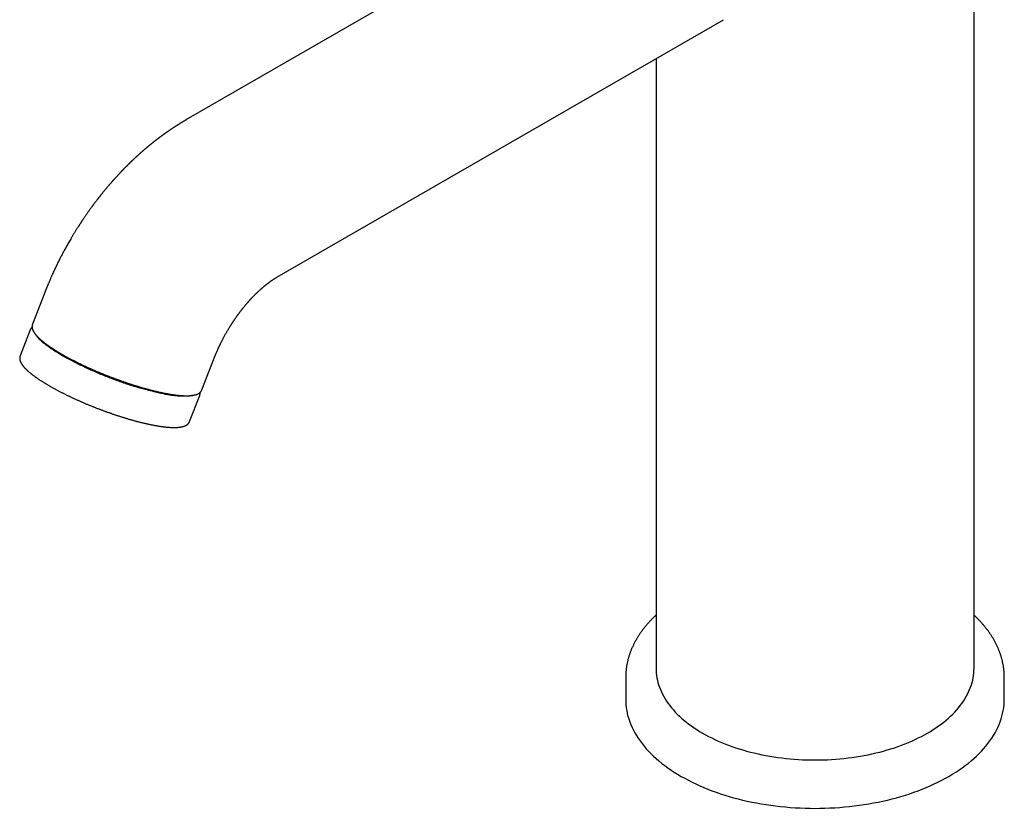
# Model space of a CAD drawing. Header units: millimetres. Extents: x 8 to 587, y 12 to 564.
# Tile 3 of 24: x 446 to 576, y 104 to 208. Entities that reach past the tile are written whole.
import ezdxf

# ---------------------------------------------------------------- set-up
doc = ezdxf.new("R2010")
doc.units = ezdxf.units.MM

msp = doc.modelspace()

# ---------------------------------------------------------------- linework, layer by layer
at = {"color": 7, "linetype": 'Continuous', "lineweight": 30}
for p, q in [((572.27, 122.38), (572.27, 252.62)), ((527.17, 228.88), (468.2, 194.84)), ((480.2, 174.06), (539.17, 208.1)), ((530.27, 202.96), (530.27, 122.38)), ((449.54, 172.03), (447.92, 167.85)), ((447.64, 167.12), (446.3, 163.66)), ((470.3, 159.17), (471.92, 163.35)), ((468.67, 154.98), (470.01, 158.44)), ((526.27, 121.15), (526.27, 118.3)), ((576.27, 118.3), (576.27, 121.15))]:
    msp.add_line(p, q, dxfattribs=at)
at = {"color": 7, "linetype": 'Continuous', "lineweight": 30, "flags": 128}
for points in [[(530.27, 122.38), (530.27, 122.06), (530.3, 121.74), (530.33, 121.43), (530.38, 121.11), (530.45, 120.8), (530.53, 120.48), (530.62, 120.17), (530.73, 119.86), (530.85, 119.55), (530.98, 119.24), (531.13, 118.94), (531.29, 118.63), (531.47, 118.33), (531.66, 118.03), (531.87, 117.74), (532.08, 117.45), (532.31, 117.16), (532.56, 116.87), (532.81, 116.59), (533.08, 116.32), (533.36, 116.04), (533.65, 115.78), (533.96, 115.51), (534.28, 115.25), (534.61, 115), (534.95, 114.75), (535.3, 114.51), (535.66, 114.27), (536.03, 114.03), (536.42, 113.81)], [(536.42, 113.81), (536.81, 113.58), (537.22, 113.37), (537.63, 113.16), (538.05, 112.96), (538.48, 112.76), (538.92, 112.57), (539.37, 112.39), (539.83, 112.21), (540.29, 112.04), (540.77, 111.88), (541.25, 111.72), (541.73, 111.58), (542.23, 111.44), (542.73, 111.3), (543.23, 111.18), (543.74, 111.06), (544.26, 110.95), (544.78, 110.85), (545.3, 110.75), (545.83, 110.67), (546.36, 110.59), (546.9, 110.52), (547.44, 110.46), (547.98, 110.4), (548.53, 110.36), (549.07, 110.32), (549.62, 110.29), (550.17, 110.27), (550.72, 110.26), (551.27, 110.26), (551.82, 110.26), (552.37, 110.27), (552.91, 110.29), (553.46, 110.32), (554.01, 110.36), (554.55, 110.4), (555.09, 110.46), (555.63, 110.52), (556.17, 110.59), (556.7, 110.67), (557.23, 110.75), (557.76, 110.85), (558.28, 110.95), (558.79, 111.06), (559.3, 111.18), (559.81, 111.3), (560.31, 111.44), (560.8, 111.58), (561.29, 111.72), (561.77, 111.88), (562.24, 112.04), (562.7, 112.21), (563.16, 112.39), (563.61, 112.57), (564.05, 112.76), (564.48, 112.96), (564.91, 113.16), (565.32, 113.37), (565.72, 113.58), (566.12, 113.81), (566.5, 114.03), (566.87, 114.27), (567.24, 114.51), (567.59, 114.75), (567.93, 115), (568.26, 115.25), (568.57, 115.51), (568.88, 115.78), (569.17, 116.04), (569.45, 116.32), (569.72, 116.59), (569.98, 116.87), (570.22, 117.16), (570.45, 117.45), (570.67, 117.74), (570.87, 118.03), (571.06, 118.33), (571.24, 118.63), (571.4, 118.94), (571.55, 119.24), (571.69, 119.55), (571.81, 119.86), (571.92, 120.17), (572.01, 120.48), (572.09, 120.8), (572.15, 121.11), (572.2, 121.43), (572.24, 121.74), (572.26, 122.06), (572.27, 122.38)], [(526.27, 118.3), (526.28, 117.92), (526.3, 117.54), (526.34, 117.16), (526.4, 116.79), (526.48, 116.41), (526.57, 116.04), (526.69, 115.67), (526.81, 115.3), (526.96, 114.93), (527.12, 114.56), (527.3, 114.2), (527.49, 113.84), (527.7, 113.48), (527.93, 113.12), (528.17, 112.77), (528.43, 112.43), (528.7, 112.08), (528.99, 111.74), (529.3, 111.41), (529.62, 111.08), (529.95, 110.76), (530.3, 110.44), (530.66, 110.12), (531.04, 109.81), (531.43, 109.51), (531.84, 109.21), (532.26, 108.92), (532.69, 108.64), (533.13, 108.36), (533.59, 108.09), (534.06, 107.83), (534.54, 107.57), (535.03, 107.32), (535.53, 107.08), (536.05, 106.85), (536.57, 106.62), (537.11, 106.4), (537.65, 106.19), (538.2, 105.99), (538.77, 105.8), (539.34, 105.61), (539.92, 105.44), (540.5, 105.27), (541.1, 105.11), (541.7, 104.96), (542.31, 104.82), (542.92, 104.69), (543.54, 104.57), (544.17, 104.46), (544.8, 104.36), (545.43, 104.26), (546.07, 104.18), (546.71, 104.11), (547.36, 104.04), (548, 103.99), (548.65, 103.94), (549.31, 103.91), (549.96, 103.88), (550.61, 103.87), (551.27, 103.86), (551.92, 103.87), (552.58, 103.88), (553.23, 103.91), (553.88, 103.94), (554.53, 103.99), (555.18, 104.04), (555.82, 104.11), (556.46, 104.18), (557.1, 104.26), (557.74, 104.36), (558.37, 104.46), (558.99, 104.57), (559.61, 104.69), (560.23, 104.82), (560.83, 104.96), (561.44, 105.11), (562.03, 105.27), (562.62, 105.44), (563.2, 105.61), (563.77, 105.8), (564.33, 105.99), (564.88, 106.19), (565.43, 106.4), (565.96, 106.62), (566.49, 106.85), (567, 107.08), (567.5, 107.32), (568, 107.57), (568.48, 107.83), (568.94, 108.09), (569.4, 108.36), (569.85, 108.64), (570.28, 108.92), (570.7, 109.21), (571.1, 109.51), (571.49, 109.81), (571.87, 110.12), (572.23, 110.44), (572.58, 110.76), (572.92, 111.08), (573.24, 111.41), (573.54, 111.74), (573.83, 112.08), (574.11, 112.43), (574.36, 112.77), (574.61, 113.12), (574.83, 113.48), (575.04, 113.84), (575.24, 114.2), (575.42, 114.56), (575.58, 114.93), (575.72, 115.3), (575.85, 115.67), (575.96, 116.04), (576.05, 116.41), (576.13, 116.79), (576.19, 117.16), (576.23, 117.54), (576.26, 117.92), (576.27, 118.3)]]:
    msp.add_lwpolyline(points, dxfattribs=at)
at = {"color": 7, "linetype": 'Continuous', "lineweight": 30}
for points, knots in [([(468.21, 194.84), (468.19, 194.84), (468.17, 194.82), (468.14, 194.8), (468.11, 194.79), (468.09, 194.78), (468.08, 194.77), (468.06, 194.76), (468.04, 194.75), (468.01, 194.73), (467.98, 194.71), (467.95, 194.69), (467.92, 194.67), (467.89, 194.66), (467.86, 194.64), (467.83, 194.62), (467.79, 194.6), (467.74, 194.57), (467.69, 194.54), (467.64, 194.51), (467.6, 194.49), (467.57, 194.46), (467.54, 194.45), (467.51, 194.43), (467.47, 194.41), (467.44, 194.39), (467.4, 194.36), (467.36, 194.34), (467.33, 194.32), (467.3, 194.3), (467.27, 194.28), (467.24, 194.26), (467.21, 194.24), (467.17, 194.22), (467.13, 194.19), (467.08, 194.17), (467.04, 194.14), (467, 194.11), (466.95, 194.08), (466.92, 194.06), (466.88, 194.04), (466.85, 194.02), (466.81, 193.99), (466.76, 193.96), (466.71, 193.93), (466.67, 193.9), (466.64, 193.88), (466.61, 193.86), (466.58, 193.84), (466.55, 193.82), (466.52, 193.8), (466.46, 193.77), (466.4, 193.72), (466.34, 193.68), (466.29, 193.65), (466.24, 193.62), (466.21, 193.59), (466.18, 193.58), (466.15, 193.56), (466.13, 193.54), (466.1, 193.52), (466.05, 193.49), (466, 193.45), (465.94, 193.41), (465.89, 193.38), (465.85, 193.35), (465.82, 193.33), (465.8, 193.32), (465.78, 193.3), (465.76, 193.29), (465.73, 193.27), (465.7, 193.24), (465.66, 193.22), (465.62, 193.19), (465.57, 193.16), (465.53, 193.13), (465.5, 193.1), (465.47, 193.08), (465.45, 193.07), (465.44, 193.06), (465.42, 193.05), (465.4, 193.03), (465.37, 193.01), (465.34, 192.99), (465.3, 192.96), (465.26, 192.93), (465.22, 192.9), (465.18, 192.88), (465.15, 192.85), (465.1, 192.82), (465.05, 192.78), (465.01, 192.75), (464.96, 192.71), (464.91, 192.68), (464.86, 192.64), (464.81, 192.61), (464.77, 192.57), (464.72, 192.54), (464.68, 192.51), (464.65, 192.48), (464.62, 192.46), (464.58, 192.43), (464.54, 192.4), (464.51, 192.37), (464.46, 192.34), (464.42, 192.31), (464.38, 192.28), (464.33, 192.24), (464.29, 192.21), (464.26, 192.19), (464.24, 192.17), (464.22, 192.16), (464.21, 192.15), (464.19, 192.13), (464.16, 192.11), (464.13, 192.09), (464.1, 192.06), (464.05, 192.02), (464.01, 191.99), (463.96, 191.95), (463.92, 191.92), (463.89, 191.9), (463.87, 191.88), (463.85, 191.87), (463.83, 191.85), (463.81, 191.83), (463.78, 191.81), (463.73, 191.77), (463.68, 191.73), (463.62, 191.68), (463.57, 191.64), (463.52, 191.6), (463.47, 191.56), (463.44, 191.53), (463.41, 191.51), (463.39, 191.49), (463.36, 191.47), (463.32, 191.44), (463.28, 191.4), (463.23, 191.36), (463.19, 191.33), (463.15, 191.29), (463.1, 191.25), (463.05, 191.21), (463.01, 191.18), (462.97, 191.14), (462.92, 191.1), (462.86, 191.05), (462.8, 191), (462.74, 190.95), (462.67, 190.89), (462.62, 190.85), (462.58, 190.81), (462.55, 190.78), (462.53, 190.76), (462.51, 190.75), (462.48, 190.73), (462.45, 190.69), (462.4, 190.65), (462.34, 190.6), (462.28, 190.55), (462.23, 190.5), (462.17, 190.45), (462.12, 190.41), (462.07, 190.36), (462.02, 190.31), (461.97, 190.27), (461.92, 190.23), (461.87, 190.18), (461.82, 190.13), (461.75, 190.08), (461.7, 190.02), (461.65, 189.98), (461.61, 189.94), (461.57, 189.91), (461.54, 189.88), (461.52, 189.86), (461.5, 189.84), (461.48, 189.83), (461.46, 189.81), (461.43, 189.78), (461.4, 189.75), (461.36, 189.71), (461.32, 189.67), (461.28, 189.64), (461.24, 189.59), (461.18, 189.54), (461.12, 189.48), (461.06, 189.43), (461.01, 189.38), (460.97, 189.34), (460.94, 189.31), (460.9, 189.28), (460.87, 189.24), (460.82, 189.2), (460.77, 189.15), (460.73, 189.1), (460.68, 189.06), (460.63, 189.01), (460.59, 188.97), (460.54, 188.92), (460.5, 188.88), (460.46, 188.85), (460.44, 188.82), (460.42, 188.8), (460.41, 188.79), (460.39, 188.78), (460.38, 188.76), (460.36, 188.74), (460.33, 188.71), (460.3, 188.68), (460.26, 188.64), (460.22, 188.61), (460.19, 188.57), (460.16, 188.54), (460.12, 188.5), (460.08, 188.46), (460.03, 188.41), (459.99, 188.37), (459.96, 188.33), (459.92, 188.3), (459.89, 188.26), (459.85, 188.22), (459.82, 188.19), (459.79, 188.16), (459.76, 188.13), (459.73, 188.1), (459.69, 188.06), (459.65, 188.01), (459.6, 187.96), (459.55, 187.91), (459.5, 187.86), (459.45, 187.8), (459.39, 187.74), (459.34, 187.68), (459.29, 187.63), (459.24, 187.58), (459.21, 187.55), (459.19, 187.52), (459.17, 187.51), (459.16, 187.49), (459.14, 187.48), (459.12, 187.45), (459.08, 187.41), (459.02, 187.34), (458.93, 187.25), (458.85, 187.16), (458.78, 187.08), (458.73, 187.02), (458.69, 186.98), (458.65, 186.93), (458.61, 186.88), (458.57, 186.84), (458.54, 186.81), (458.52, 186.79), (458.5, 186.77), (458.49, 186.76), (458.48, 186.75), (458.47, 186.73), (458.45, 186.71), (458.43, 186.68), (458.4, 186.64), (458.36, 186.6), (458.31, 186.55), (458.25, 186.48), (458.19, 186.41), (458.13, 186.34), (458.06, 186.26), (457.97, 186.15), (457.84, 186), (457.71, 185.84), (457.59, 185.7), (457.49, 185.58), (457.39, 185.46), (457.29, 185.34), (457.2, 185.23), (457.12, 185.13), (457.06, 185.05), (457, 184.98), (456.95, 184.92), (456.92, 184.88), (456.89, 184.84), (456.87, 184.81), (456.85, 184.79), (456.83, 184.77), (456.82, 184.75), (456.8, 184.73), (456.78, 184.7), (456.75, 184.67), (456.72, 184.63), (456.68, 184.58), (456.64, 184.52), (456.59, 184.46), (456.52, 184.37), (456.43, 184.25), (456.32, 184.11), (456.22, 183.98), (456.14, 183.87), (456.06, 183.76), (455.99, 183.68), (455.93, 183.59), (455.86, 183.5), (455.79, 183.4), (455.7, 183.28), (455.61, 183.16), (455.51, 183.02), (455.41, 182.88), (455.3, 182.73), (455.19, 182.57), (455.08, 182.41), (454.97, 182.25), (454.88, 182.11), (454.79, 181.98), (454.7, 181.86), (454.63, 181.75), (454.56, 181.65), (454.5, 181.55), (454.44, 181.47), (454.39, 181.4), (454.35, 181.33), (454.32, 181.28), (454.29, 181.24), (454.27, 181.21), (454.25, 181.18), (454.24, 181.16), (454.23, 181.14), (454.2, 181.11), (454.17, 181.06), (454.13, 180.99), (454.08, 180.91), (454.02, 180.82), (453.95, 180.72), (453.88, 180.6), (453.8, 180.47), (453.71, 180.33), (453.61, 180.18), (453.51, 180.01), (453.4, 179.84), (453.29, 179.65), (453.17, 179.45), (453.04, 179.22), (452.89, 178.97), (452.73, 178.69), (452.58, 178.43), (452.43, 178.17), (452.3, 177.92), (452.17, 177.69), (452.05, 177.47), (451.94, 177.26), (451.78, 176.96), (451.59, 176.59), (451.35, 176.12), (451.12, 175.65), (450.89, 175.17), (450.72, 174.8), (450.61, 174.55), (450.55, 174.43), (450.49, 174.29), (450.42, 174.15), (450.36, 174), (450.28, 173.83), (450.2, 173.64), (450.12, 173.44), (450.04, 173.27), (449.99, 173.13), (449.94, 173.03), (449.91, 172.94), (449.87, 172.85), (449.84, 172.77), (449.81, 172.71), (449.79, 172.65), (449.77, 172.6), (449.75, 172.56), (449.74, 172.52), (449.72, 172.48), (449.7, 172.43), (449.68, 172.38), (449.65, 172.31), (449.62, 172.23), (449.58, 172.13), (449.56, 172.07), (449.54, 172.03)], [0, 0, 0, 0, 0.001598, 0.002876, 0.003835, 0.004599, 0.005263, 0.005983, 0.00674, 0.007722, 0.009023, 0.010566, 0.011999, 0.013182, 0.014114, 0.015431, 0.017074, 0.018977, 0.020998, 0.023134, 0.02515, 0.026367, 0.027365, 0.02855, 0.030039, 0.031735, 0.033331, 0.034804, 0.036155, 0.03762, 0.038776, 0.039796, 0.041124, 0.042781, 0.044553, 0.046374, 0.048192, 0.050008, 0.051821, 0.05345, 0.054754, 0.056056, 0.057786, 0.059891, 0.0619, 0.063734, 0.065126, 0.066375, 0.067475, 0.06854, 0.070018, 0.071952, 0.075066, 0.077758, 0.080027, 0.081757, 0.083224, 0.084429, 0.085257, 0.086392, 0.087831, 0.089367, 0.091983, 0.094434, 0.096705, 0.098615, 0.099521, 0.100293, 0.101013, 0.101998, 0.103279, 0.104783, 0.106271, 0.108259, 0.110179, 0.112026, 0.113653, 0.114542, 0.115316, 0.115976, 0.116627, 0.117543, 0.118739, 0.120212, 0.121699, 0.123732, 0.125394, 0.126717, 0.128057, 0.130185, 0.132429, 0.134422, 0.136459, 0.138802, 0.140717, 0.142676, 0.144678, 0.146701, 0.148453, 0.149853, 0.151192, 0.152663, 0.154309, 0.156157, 0.157791, 0.159663, 0.161775, 0.163602, 0.165412, 0.166798, 0.16766, 0.168302, 0.169052, 0.169923, 0.170916, 0.17203, 0.173911, 0.175869, 0.177899, 0.18, 0.182069, 0.183157, 0.184005, 0.184656, 0.185421, 0.18636, 0.187473, 0.189884, 0.192427, 0.194886, 0.197258, 0.199545, 0.201634, 0.20306, 0.204148, 0.205006, 0.206237, 0.207929, 0.210011, 0.212085, 0.214014, 0.215798, 0.218095, 0.220154, 0.222001, 0.223882, 0.226122, 0.228725, 0.231502, 0.234288, 0.237083, 0.239882, 0.241504, 0.242818, 0.243823, 0.244592, 0.245618, 0.246997, 0.249621, 0.252336, 0.254936, 0.257421, 0.259798, 0.262082, 0.264656, 0.267039, 0.269144, 0.271227, 0.273472, 0.275909, 0.278776, 0.282122, 0.283781, 0.285536, 0.28724, 0.288662, 0.2898, 0.290653, 0.29126, 0.292222, 0.293525, 0.295169, 0.297063, 0.29891, 0.300685, 0.302388, 0.305324, 0.308166, 0.311066, 0.313313, 0.315262, 0.316772, 0.318214, 0.320007, 0.32215, 0.324553, 0.326628, 0.328769, 0.330978, 0.333253, 0.335596, 0.337837, 0.339114, 0.3402, 0.341095, 0.3418, 0.342325, 0.342994, 0.343968, 0.345244, 0.346823, 0.348647, 0.350414, 0.352082, 0.353652, 0.355122, 0.357561, 0.359668, 0.361572, 0.363217, 0.364888, 0.366584, 0.368299, 0.369862, 0.37119, 0.372398, 0.373887, 0.375788, 0.378029, 0.380395, 0.382793, 0.385224, 0.387688, 0.390407, 0.393165, 0.395804, 0.397982, 0.399688, 0.400549, 0.401208, 0.401733, 0.402486, 0.403517, 0.404827, 0.40887, 0.412898, 0.416911, 0.421091, 0.423043, 0.425043, 0.427092, 0.42919, 0.431217, 0.432523, 0.433564, 0.434338, 0.434847, 0.435126, 0.435773, 0.43674, 0.438027, 0.439633, 0.441558, 0.443949, 0.446699, 0.449808, 0.453205, 0.456601, 0.459967, 0.467779, 0.475422, 0.480777, 0.486045, 0.491227, 0.496322, 0.501273, 0.504958, 0.508331, 0.511394, 0.514146, 0.515717, 0.517165, 0.518471, 0.51947, 0.520123, 0.520724, 0.521622, 0.522818, 0.524312, 0.526103, 0.528152, 0.530489, 0.533112, 0.535858, 0.541871, 0.547565, 0.552942, 0.558001, 0.561753, 0.565309, 0.568692, 0.572233, 0.576584, 0.581283, 0.58633, 0.591725, 0.597468, 0.60356, 0.61, 0.616778, 0.622722, 0.628281, 0.633454, 0.638241, 0.642643, 0.646659, 0.65029, 0.65353, 0.656385, 0.658857, 0.660947, 0.662654, 0.663727, 0.664567, 0.665271, 0.666105, 0.667086, 0.669201, 0.671785, 0.674837, 0.678358, 0.682348, 0.686807, 0.691736, 0.697135, 0.703002, 0.70934, 0.716021, 0.723155, 0.73072, 0.738268, 0.74904, 0.759404, 0.769361, 0.778911, 0.788054, 0.796637, 0.804827, 0.812626, 0.820031, 0.837075, 0.854006, 0.870827, 0.888557, 0.9059, 0.910379, 0.914889, 0.919687, 0.924802, 0.930233, 0.935982, 0.942796, 0.950009, 0.95762, 0.961325, 0.964851, 0.968132, 0.971168, 0.973958, 0.976095, 0.978062, 0.979858, 0.981483, 0.982938, 0.984303, 0.985775, 0.987705, 0.990092, 0.992937, 0.996239, 1, 1, 1, 1]), ([(471.92, 163.35), (471.93, 163.37), (471.94, 163.41), (471.96, 163.46), (471.98, 163.5), (471.99, 163.53), (472, 163.56), (472.01, 163.59), (472.03, 163.63), (472.05, 163.68), (472.08, 163.75), (472.1, 163.81), (472.14, 163.89), (472.18, 163.99), (472.23, 164.11), (472.28, 164.24), (472.34, 164.36), (472.39, 164.47), (472.44, 164.59), (472.49, 164.7), (472.54, 164.82), (472.6, 164.93), (472.65, 165.05), (472.71, 165.16), (472.77, 165.29), (472.83, 165.41), (472.9, 165.54), (472.96, 165.67), (473.03, 165.8), (473.09, 165.93), (473.17, 166.07), (473.25, 166.22), (473.34, 166.39), (473.44, 166.56), (473.55, 166.75), (473.64, 166.92), (473.73, 167.06), (473.8, 167.18), (473.87, 167.3), (473.93, 167.41), (474, 167.51), (474.05, 167.6), (474.11, 167.68), (474.16, 167.76), (474.2, 167.84), (474.24, 167.9), (474.28, 167.95), (474.3, 167.99), (474.32, 168.02), (474.34, 168.04), (474.35, 168.07), (474.37, 168.1), (474.4, 168.14), (474.43, 168.19), (474.47, 168.25), (474.52, 168.31), (474.57, 168.39), (474.63, 168.48), (474.69, 168.57), (474.76, 168.67), (474.82, 168.76), (474.89, 168.86), (474.95, 168.94), (475.01, 169.02), (475.06, 169.1), (475.11, 169.17), (475.16, 169.24), (475.21, 169.3), (475.26, 169.36), (475.3, 169.43), (475.35, 169.49), (475.39, 169.54), (475.43, 169.6), (475.48, 169.65), (475.52, 169.71), (475.56, 169.76), (475.6, 169.81), (475.63, 169.84), (475.65, 169.87), (475.66, 169.88), (475.67, 169.89), (475.68, 169.91), (475.69, 169.92), (475.7, 169.94), (475.72, 169.97), (475.75, 170), (475.77, 170.03), (475.8, 170.06), (475.85, 170.12), (475.91, 170.2), (476, 170.3), (476.07, 170.39), (476.15, 170.48), (476.21, 170.56), (476.27, 170.63), (476.32, 170.69), (476.37, 170.74), (476.41, 170.78), (476.43, 170.81), (476.45, 170.83), (476.46, 170.84), (476.48, 170.86), (476.5, 170.89), (476.54, 170.93), (476.6, 171), (476.66, 171.07), (476.73, 171.14), (476.79, 171.21), (476.85, 171.27), (476.91, 171.33), (476.96, 171.39), (477.01, 171.45), (477.06, 171.5), (477.11, 171.54), (477.14, 171.58), (477.17, 171.61), (477.21, 171.65), (477.25, 171.69), (477.29, 171.73), (477.32, 171.76), (477.34, 171.79), (477.36, 171.8), (477.38, 171.82), (477.39, 171.84), (477.41, 171.85), (477.44, 171.88), (477.47, 171.91), (477.5, 171.94), (477.54, 171.97), (477.57, 172.01), (477.61, 172.04), (477.64, 172.07), (477.67, 172.1), (477.72, 172.15), (477.81, 172.23), (477.92, 172.34), (478.03, 172.43), (478.11, 172.51), (478.18, 172.57), (478.22, 172.61), (478.27, 172.65), (478.32, 172.69), (478.36, 172.72), (478.39, 172.75), (478.42, 172.78), (478.44, 172.8), (478.47, 172.82), (478.49, 172.84), (478.52, 172.86), (478.56, 172.9), (478.6, 172.93), (478.65, 172.97), (478.7, 173.01), (478.75, 173.05), (478.79, 173.08), (478.83, 173.11), (478.86, 173.14), (478.9, 173.17), (478.93, 173.19), (478.96, 173.21), (478.98, 173.23), (479.02, 173.26), (479.06, 173.29), (479.1, 173.32), (479.14, 173.35), (479.18, 173.38), (479.23, 173.42), (479.29, 173.47), (479.37, 173.52), (479.45, 173.58), (479.53, 173.63), (479.61, 173.68), (479.68, 173.73), (479.75, 173.78), (479.8, 173.81), (479.83, 173.83), (479.87, 173.86), (479.9, 173.88), (479.93, 173.89), (479.95, 173.91), (479.98, 173.92), (480, 173.94), (480.04, 173.96), (480.07, 173.98), (480.1, 173.99), (480.12, 174.01), (480.14, 174.02), (480.17, 174.04), (480.19, 174.05), (480.2, 174.06)], [0, 0, 0, 0, 0.004211, 0.007842, 0.010893, 0.013363, 0.015251, 0.016599, 0.019937, 0.024019, 0.028293, 0.033162, 0.038625, 0.044518, 0.054586, 0.063949, 0.072606, 0.080555, 0.089095, 0.097133, 0.105235, 0.113403, 0.121635, 0.129932, 0.139039, 0.148174, 0.157334, 0.16652, 0.175731, 0.184978, 0.194666, 0.206078, 0.21828, 0.231272, 0.245055, 0.259628, 0.268291, 0.27721, 0.286019, 0.294213, 0.301789, 0.308748, 0.31509, 0.321354, 0.326872, 0.331647, 0.33568, 0.338974, 0.34116, 0.342844, 0.344374, 0.346666, 0.349786, 0.35374, 0.358233, 0.363471, 0.369455, 0.376185, 0.383662, 0.391108, 0.398873, 0.406223, 0.413125, 0.419579, 0.425585, 0.431144, 0.436744, 0.441803, 0.44669, 0.451942, 0.457566, 0.46181, 0.466243, 0.470864, 0.475674, 0.480425, 0.48447, 0.487775, 0.489185, 0.4904, 0.491421, 0.49225, 0.493362, 0.495108, 0.497337, 0.500128, 0.503157, 0.506131, 0.509051, 0.51843, 0.527206, 0.53538, 0.542953, 0.549927, 0.556229, 0.561718, 0.566503, 0.57043, 0.573499, 0.574649, 0.575636, 0.577148, 0.579479, 0.582627, 0.590301, 0.597461, 0.604014, 0.610256, 0.61714, 0.622777, 0.62851, 0.63407, 0.639339, 0.644079, 0.647244, 0.650455, 0.653841, 0.65801, 0.663039, 0.666361, 0.668861, 0.67054, 0.672062, 0.673792, 0.67573, 0.678329, 0.681296, 0.684695, 0.688525, 0.69273, 0.696452, 0.699548, 0.70245, 0.705298, 0.717533, 0.728769, 0.741052, 0.752306, 0.75668, 0.761586, 0.766824, 0.772053, 0.776855, 0.780292, 0.783347, 0.785969, 0.788171, 0.790529, 0.79415, 0.798495, 0.803229, 0.807412, 0.813831, 0.82065, 0.824531, 0.828522, 0.832524, 0.836423, 0.839913, 0.842957, 0.846099, 0.849614, 0.854847, 0.859996, 0.864608, 0.869029, 0.873239, 0.883139, 0.890916, 0.901109, 0.911611, 0.920286, 0.929248, 0.940415, 0.944822, 0.949505, 0.95413, 0.958827, 0.962319, 0.965261, 0.967978, 0.971422, 0.976437, 0.981135, 0.985473, 0.988246, 0.991348, 0.99524, 1, 1, 1, 1]), ([(447.92, 167.85), (447.92, 167.84), (447.91, 167.81), (447.89, 167.76), (447.88, 167.71), (447.87, 167.65), (447.87, 167.6), (447.87, 167.54), (447.87, 167.48), (447.87, 167.42), (447.88, 167.36), (447.89, 167.3), (447.91, 167.23), (447.93, 167.17), (447.95, 167.11), (447.98, 167.05), (448.01, 166.99), (448.04, 166.92), (448.08, 166.86), (448.12, 166.79), (448.16, 166.73), (448.2, 166.66), (448.25, 166.6), (448.3, 166.53), (448.36, 166.47), (448.41, 166.4), (448.47, 166.33), (448.53, 166.27), (448.6, 166.2), (448.66, 166.13), (448.73, 166.06), (448.8, 165.99), (448.88, 165.92), (448.96, 165.85), (449.03, 165.78), (449.12, 165.71), (449.2, 165.64), (449.29, 165.57), (449.38, 165.5), (449.47, 165.43), (449.56, 165.35), (449.66, 165.28), (449.76, 165.21), (449.86, 165.13), (449.96, 165.06), (450.07, 164.98), (450.18, 164.91), (450.29, 164.83), (450.41, 164.75), (450.53, 164.67), (450.66, 164.58), (450.79, 164.5), (450.92, 164.42), (451.06, 164.33), (451.2, 164.24), (451.34, 164.16), (451.49, 164.07), (451.64, 163.98), (451.79, 163.9), (451.94, 163.81), (452.09, 163.72), (452.25, 163.63), (452.41, 163.54), (452.57, 163.46), (452.73, 163.37), (452.89, 163.28), (453.06, 163.2), (453.21, 163.12), (453.38, 163.03), (453.54, 162.95), (453.7, 162.87), (453.86, 162.79), (454.02, 162.71), (454.18, 162.63), (454.34, 162.56), (454.5, 162.48), (454.66, 162.4), (454.83, 162.32), (454.99, 162.25), (455.16, 162.17), (455.33, 162.09), (455.5, 162.02), (455.67, 161.94), (455.84, 161.87), (456.01, 161.79), (456.18, 161.72), (456.35, 161.64), (456.52, 161.57), (456.7, 161.5), (456.87, 161.42), (457.04, 161.35), (457.21, 161.28), (457.38, 161.21), (457.54, 161.15), (457.69, 161.09), (457.81, 161.04), (457.95, 160.99), (458.05, 160.95), (458.11, 160.93)], [0, 0, 0, 0, 0.006608, 0.015564, 0.024614, 0.033794, 0.043142, 0.052696, 0.062491, 0.072561, 0.082936, 0.093635, 0.104668, 0.114812, 0.125132, 0.1356, 0.146186, 0.156859, 0.167592, 0.17836, 0.189144, 0.199926, 0.210697, 0.221449, 0.23218, 0.242887, 0.253569, 0.264227, 0.27486, 0.28547, 0.296058, 0.306625, 0.317173, 0.327702, 0.338214, 0.34871, 0.359192, 0.369659, 0.380114, 0.390558, 0.40099, 0.411412, 0.421825, 0.432229, 0.442625, 0.453014, 0.463395, 0.474952, 0.485319, 0.496847, 0.507202, 0.518706, 0.530229, 0.541743, 0.553247, 0.564743, 0.576232, 0.587714, 0.599192, 0.610666, 0.622137, 0.633606, 0.645074, 0.656543, 0.668013, 0.679486, 0.689784, 0.701235, 0.711528, 0.722992, 0.73328, 0.743567, 0.753852, 0.764134, 0.774414, 0.784691, 0.794965, 0.805237, 0.815505, 0.825769, 0.836029, 0.846285, 0.856534, 0.866777, 0.877012, 0.887237, 0.897449, 0.907644, 0.917816, 0.927955, 0.938045, 0.948057, 0.957929, 0.967513, 0.976333, 0.983263, 0.989621, 1, 1, 1, 1]), ([(447.87, 167.45), (447.87, 167.45), (447.85, 167.43), (447.82, 167.4), (447.78, 167.36), (447.75, 167.32), (447.72, 167.28), (447.69, 167.23), (447.67, 167.18), (447.65, 167.15), (447.64, 167.13), (447.64, 167.12)], [0, 0, 0, 0, 0.035831, 0.173397, 0.308792, 0.442343, 0.574439, 0.705519, 0.836055, 0.966547, 1, 1, 1, 1]), ([(468.16, 158.32), (468.1, 158.32), (467.96, 158.32), (467.74, 158.32), (467.5, 158.33), (467.26, 158.34), (467, 158.37), (466.74, 158.39), (466.48, 158.42), (466.21, 158.46), (465.93, 158.51), (465.64, 158.55), (465.34, 158.61), (465.03, 158.67), (464.7, 158.74), (464.36, 158.81), (464.02, 158.89), (463.67, 158.98), (463.32, 159.07), (462.97, 159.16), (462.62, 159.26), (462.27, 159.36), (461.91, 159.46), (461.55, 159.57), (461.17, 159.69), (460.78, 159.81), (460.39, 159.94), (460, 160.08), (459.61, 160.21), (459.22, 160.35), (458.84, 160.49), (458.47, 160.63), (458.1, 160.77), (457.73, 160.92), (457.36, 161.07), (456.97, 161.22), (456.59, 161.38), (456.2, 161.55), (455.82, 161.71), (455.45, 161.88), (455.09, 162.05), (454.73, 162.21), (454.39, 162.37), (454.06, 162.53), (453.73, 162.7), (453.4, 162.86), (453.07, 163.03), (452.75, 163.21), (452.43, 163.38), (452.12, 163.55), (451.82, 163.73), (451.53, 163.89), (451.26, 164.06), (451.01, 164.22), (450.76, 164.37), (450.52, 164.53), (450.29, 164.69), (450.07, 164.85), (449.85, 165.01), (449.64, 165.16), (449.45, 165.32), (449.27, 165.47), (449.11, 165.61), (448.96, 165.75), (448.83, 165.89), (448.7, 166.02), (448.59, 166.14), (448.5, 166.27), (448.42, 166.37), (448.39, 166.42), (448.38, 166.44)], [0, 0, 0, 0, 0.015222, 0.030444, 0.045665, 0.060887, 0.076109, 0.091331, 0.105683, 0.120035, 0.134387, 0.148739, 0.163091, 0.178313, 0.193535, 0.208757, 0.223978, 0.2392, 0.254422, 0.268774, 0.283126, 0.297478, 0.31183, 0.326182, 0.341404, 0.356626, 0.371848, 0.387069, 0.402291, 0.417513, 0.431865, 0.446217, 0.460569, 0.474921, 0.489273, 0.504495, 0.519717, 0.534939, 0.550161, 0.565382, 0.580604, 0.594956, 0.609308, 0.62366, 0.638012, 0.652365, 0.667586, 0.682808, 0.69803, 0.713252, 0.728474, 0.743695, 0.758047, 0.772399, 0.786752, 0.801104, 0.815456, 0.830678, 0.845899, 0.861121, 0.876343, 0.891565, 0.906786, 0.921139, 0.935491, 0.949843, 0.964195, 0.978547, 0.993769, 1, 1, 1, 1]), ([(446.3, 163.66), (446.29, 163.65), (446.28, 163.62), (446.27, 163.57), (446.25, 163.52), (446.25, 163.46), (446.24, 163.41), (446.24, 163.35), (446.24, 163.29), (446.25, 163.23), (446.26, 163.17), (446.27, 163.1), (446.29, 163.04), (446.31, 162.98), (446.33, 162.92), (446.35, 162.86), (446.38, 162.79), (446.42, 162.73), (446.45, 162.67), (446.49, 162.6), (446.53, 162.54), (446.58, 162.47), (446.63, 162.41), (446.68, 162.34), (446.73, 162.27), (446.79, 162.21), (446.84, 162.14), (446.91, 162.07), (446.97, 162.01), (447.04, 161.94), (447.11, 161.87), (447.18, 161.8), (447.25, 161.73), (447.33, 161.66), (447.41, 161.59), (447.49, 161.52), (447.57, 161.45), (447.66, 161.38), (447.75, 161.31), (447.84, 161.23), (447.94, 161.16), (448.03, 161.09), (448.13, 161.01), (448.23, 160.94), (448.33, 160.87), (448.44, 160.79), (448.55, 160.71), (448.67, 160.64), (448.79, 160.55), (448.91, 160.47), (449.03, 160.39), (449.16, 160.31), (449.3, 160.22), (449.44, 160.14), (449.58, 160.05), (449.72, 159.96), (449.86, 159.88), (450.01, 159.79), (450.16, 159.7), (450.31, 159.62), (450.47, 159.53), (450.63, 159.44), (450.78, 159.35), (450.95, 159.27), (451.11, 159.18), (451.27, 159.09), (451.43, 159.01), (451.59, 158.93), (451.75, 158.84), (451.91, 158.76), (452.07, 158.68), (452.23, 158.6), (452.39, 158.52), (452.55, 158.44), (452.71, 158.36), (452.87, 158.29), (453.04, 158.21), (453.2, 158.13), (453.37, 158.05), (453.53, 157.98), (453.7, 157.9), (453.87, 157.83), (454.04, 157.75), (454.21, 157.67), (454.38, 157.6), (454.55, 157.53), (454.72, 157.45), (454.9, 157.38), (455.07, 157.3), (455.24, 157.23), (455.41, 157.16), (455.58, 157.09), (455.75, 157.02), (455.92, 156.96), (456.06, 156.9), (456.19, 156.85), (456.32, 156.8), (456.42, 156.76), (456.48, 156.73)], [0, 0, 0, 0, 0.00662, 0.015576, 0.024626, 0.033805, 0.043154, 0.052707, 0.062502, 0.072573, 0.082947, 0.093646, 0.104679, 0.114822, 0.125142, 0.13561, 0.146196, 0.156869, 0.167602, 0.17837, 0.189153, 0.199936, 0.210706, 0.221459, 0.232189, 0.242896, 0.253578, 0.264235, 0.274869, 0.285479, 0.296066, 0.306633, 0.317181, 0.32771, 0.338222, 0.348718, 0.359199, 0.369667, 0.380122, 0.390565, 0.400997, 0.411419, 0.421832, 0.432236, 0.442632, 0.45302, 0.463401, 0.474958, 0.485325, 0.496853, 0.507208, 0.518712, 0.530235, 0.541748, 0.553252, 0.564748, 0.576237, 0.587719, 0.599197, 0.610671, 0.622141, 0.63361, 0.645079, 0.656547, 0.668017, 0.67949, 0.689788, 0.701239, 0.711532, 0.722995, 0.733284, 0.74357, 0.753855, 0.764137, 0.774417, 0.784694, 0.794968, 0.805239, 0.815507, 0.825771, 0.836031, 0.846286, 0.856536, 0.866779, 0.877014, 0.887238, 0.89745, 0.907645, 0.917817, 0.927956, 0.938046, 0.948058, 0.957929, 0.967513, 0.976333, 0.983263, 0.989622, 1, 1, 1, 1]), ([(458.11, 160.93), (458.17, 160.9), (458.26, 160.87), (458.39, 160.82), (458.51, 160.77), (458.64, 160.72), (458.79, 160.67), (458.94, 160.61), (459.1, 160.55), (459.26, 160.5), (459.42, 160.44), (459.58, 160.38), (459.75, 160.32), (459.92, 160.26), (460.09, 160.2), (460.26, 160.14), (460.44, 160.08), (460.61, 160.02), (460.78, 159.97), (460.96, 159.91), (461.13, 159.85), (461.3, 159.8), (461.48, 159.74), (461.65, 159.69), (461.82, 159.64), (462, 159.59), (462.17, 159.53), (462.34, 159.48), (462.51, 159.43), (462.68, 159.39), (462.85, 159.34), (463.02, 159.29), (463.19, 159.25), (463.35, 159.2), (463.52, 159.16), (463.68, 159.12), (463.85, 159.08), (464.01, 159.03), (464.17, 159), (464.33, 158.96), (464.49, 158.92), (464.64, 158.89), (464.8, 158.85), (464.95, 158.82), (465.11, 158.79), (465.26, 158.75), (465.41, 158.72), (465.55, 158.7), (465.7, 158.67), (465.84, 158.64), (465.99, 158.62), (466.13, 158.59), (466.27, 158.57), (466.4, 158.55), (466.54, 158.53), (466.67, 158.51), (466.8, 158.5), (466.93, 158.48), (467.06, 158.47), (467.18, 158.45), (467.31, 158.44), (467.43, 158.43), (467.55, 158.42), (467.66, 158.41), (467.78, 158.41), (467.89, 158.4), (468, 158.4), (468.11, 158.39), (468.21, 158.39), (468.31, 158.39), (468.41, 158.39), (468.51, 158.4), (468.61, 158.4), (468.7, 158.41), (468.8, 158.41), (468.88, 158.42), (468.97, 158.43), (469.06, 158.44), (469.14, 158.45), (469.22, 158.47), (469.3, 158.49), (469.37, 158.5), (469.45, 158.52), (469.52, 158.54), (469.59, 158.57), (469.65, 158.59), (469.71, 158.62), (469.78, 158.64), (469.83, 158.67), (469.89, 158.71), (469.94, 158.74), (469.99, 158.77), (470.04, 158.81), (470.08, 158.85), (470.12, 158.89), (470.15, 158.93), (470.19, 158.97), (470.22, 159.02), (470.25, 159.06), (470.27, 159.11), (470.29, 159.15), (470.3, 159.17), (470.3, 159.17)], [0, 0, 0, 0, 0.010956, 0.015464, 0.022941, 0.030718, 0.03907, 0.047795, 0.05681, 0.066049, 0.075467, 0.085029, 0.094708, 0.104485, 0.114345, 0.124274, 0.134264, 0.144305, 0.154391, 0.164516, 0.174676, 0.184867, 0.195084, 0.205326, 0.21559, 0.225873, 0.236174, 0.246491, 0.256821, 0.267165, 0.27752, 0.287886, 0.298261, 0.308645, 0.319037, 0.329437, 0.339842, 0.350254, 0.360671, 0.371093, 0.381519, 0.39195, 0.402384, 0.412821, 0.423262, 0.433705, 0.444151, 0.454599, 0.465049, 0.475501, 0.485955, 0.496411, 0.506868, 0.517327, 0.527787, 0.53825, 0.548713, 0.559179, 0.569646, 0.580115, 0.590586, 0.60106, 0.611537, 0.622016, 0.632499, 0.642986, 0.653477, 0.663973, 0.674475, 0.684983, 0.695498, 0.706021, 0.716553, 0.727094, 0.737645, 0.748207, 0.758781, 0.769367, 0.779963, 0.79057, 0.801186, 0.811806, 0.822426, 0.833035, 0.843619, 0.854163, 0.864647, 0.875048, 0.885343, 0.895507, 0.90552, 0.915367, 0.925041, 0.934542, 0.94388, 0.95307, 0.962136, 0.971102, 0.98, 0.988861, 0.997718, 1, 1, 1, 1]), ([(470.01, 158.44), (470.02, 158.45), (470.03, 158.48), (470.04, 158.53), (470.06, 158.58), (470.06, 158.64), (470.07, 158.69), (470.07, 158.75), (470.07, 158.8), (470.07, 158.83), (470.07, 158.84)], [0, 0, 0, 0, 0.097809, 0.230032, 0.363633, 0.499161, 0.637169, 0.778212, 0.922822, 1, 1, 1, 1]), ([(469.01, 158.44), (469, 158.43), (468.95, 158.42), (468.84, 158.39), (468.69, 158.37), (468.53, 158.35), (468.35, 158.33), (468.23, 158.33), (468.16, 158.32)], [0, 0, 0, 0, 0.048081, 0.238465, 0.428849, 0.619232, 0.809616, 1, 1, 1, 1]), ([(456.48, 156.73), (456.54, 156.71), (456.63, 156.68), (456.77, 156.62), (456.88, 156.58), (457.02, 156.53), (457.16, 156.48), (457.31, 156.42), (457.47, 156.36), (457.63, 156.3), (457.79, 156.24), (457.96, 156.19), (458.13, 156.13), (458.3, 156.07), (458.47, 156.01), (458.64, 155.95), (458.81, 155.89), (458.98, 155.83), (459.16, 155.78), (459.33, 155.72), (459.5, 155.66), (459.68, 155.61), (459.85, 155.55), (460.02, 155.5), (460.2, 155.45), (460.37, 155.39), (460.54, 155.34), (460.71, 155.29), (460.88, 155.24), (461.05, 155.19), (461.22, 155.15), (461.39, 155.1), (461.56, 155.05), (461.73, 155.01), (461.89, 154.97), (462.06, 154.92), (462.22, 154.88), (462.38, 154.84), (462.54, 154.8), (462.7, 154.77), (462.86, 154.73), (463.02, 154.69), (463.17, 154.66), (463.33, 154.63), (463.48, 154.59), (463.63, 154.56), (463.78, 154.53), (463.93, 154.5), (464.07, 154.48), (464.22, 154.45), (464.36, 154.43), (464.5, 154.4), (464.64, 154.38), (464.78, 154.36), (464.91, 154.34), (465.04, 154.32), (465.18, 154.3), (465.31, 154.29), (465.43, 154.27), (465.56, 154.26), (465.68, 154.25), (465.8, 154.24), (465.92, 154.23), (466.04, 154.22), (466.15, 154.21), (466.26, 154.21), (466.37, 154.2), (466.48, 154.2), (466.58, 154.2), (466.69, 154.2), (466.79, 154.2), (466.89, 154.2), (466.98, 154.21), (467.08, 154.21), (467.17, 154.22), (467.26, 154.23), (467.35, 154.24), (467.43, 154.25), (467.51, 154.26), (467.59, 154.28), (467.67, 154.29), (467.75, 154.31), (467.82, 154.33), (467.89, 154.35), (467.96, 154.37), (468.03, 154.4), (468.09, 154.43), (468.15, 154.45), (468.21, 154.48), (468.26, 154.51), (468.31, 154.55), (468.36, 154.58), (468.41, 154.62), (468.45, 154.66), (468.49, 154.7), (468.53, 154.74), (468.56, 154.78), (468.59, 154.82), (468.62, 154.87), (468.65, 154.92), (468.66, 154.95), (468.67, 154.97), (468.67, 154.98)], [0, 0, 0, 0, 0.010956, 0.015464, 0.022941, 0.030718, 0.039071, 0.047796, 0.056811, 0.06605, 0.075468, 0.08503, 0.09471, 0.104487, 0.114347, 0.124276, 0.134266, 0.144307, 0.154393, 0.164519, 0.174679, 0.184869, 0.195087, 0.20533, 0.215594, 0.225877, 0.236178, 0.246495, 0.256825, 0.267169, 0.277525, 0.287891, 0.298266, 0.30865, 0.319043, 0.329442, 0.339848, 0.35026, 0.360677, 0.371099, 0.381525, 0.391956, 0.40239, 0.412828, 0.423269, 0.433712, 0.444158, 0.454606, 0.465056, 0.475509, 0.485963, 0.496419, 0.506876, 0.517335, 0.527796, 0.538258, 0.548722, 0.559188, 0.569655, 0.580124, 0.590596, 0.60107, 0.611547, 0.622026, 0.632509, 0.642996, 0.653488, 0.663984, 0.674486, 0.684994, 0.695509, 0.706033, 0.716564, 0.727105, 0.737657, 0.748219, 0.758793, 0.769379, 0.779976, 0.790583, 0.801199, 0.811819, 0.822439, 0.833048, 0.843633, 0.854177, 0.864661, 0.875062, 0.885357, 0.895521, 0.905534, 0.915382, 0.925056, 0.934557, 0.943895, 0.953086, 0.962151, 0.971118, 0.980016, 0.988877, 0.997734, 1, 1, 1, 1]), ([(530.27, 129.4), (530.24, 129.37), (530.15, 129.29), (530.02, 129.16), (529.87, 129.01), (529.72, 128.86), (529.57, 128.71), (529.43, 128.55), (529.29, 128.4), (529.15, 128.24), (529.01, 128.08), (528.88, 127.93), (528.75, 127.77), (528.62, 127.61), (528.5, 127.45), (528.38, 127.28), (528.27, 127.12), (528.15, 126.96), (528.04, 126.79), (527.93, 126.63), (527.83, 126.46), (527.73, 126.29), (527.63, 126.12), (527.54, 125.96), (527.45, 125.79), (527.36, 125.62), (527.28, 125.44), (527.2, 125.27), (527.12, 125.1), (527.04, 124.93), (526.97, 124.76), (526.91, 124.58), (526.84, 124.41), (526.78, 124.23), (526.72, 124.06), (526.67, 123.88), (526.62, 123.71), (526.57, 123.53), (526.53, 123.35), (526.49, 123.18), (526.45, 123), (526.42, 122.82), (526.39, 122.64), (526.36, 122.47), (526.34, 122.29), (526.32, 122.11), (526.3, 121.93), (526.29, 121.75), (526.28, 121.57), (526.27, 121.39), (526.27, 121.25), (526.27, 121.17), (526.27, 121.15)], [0, 0, 0, 0, 0.011843, 0.03271, 0.053567, 0.074415, 0.095253, 0.116078, 0.136891, 0.157689, 0.178474, 0.199242, 0.219994, 0.240729, 0.261445, 0.282141, 0.302818, 0.323473, 0.344107, 0.364718, 0.385306, 0.40587, 0.426411, 0.446927, 0.467418, 0.487884, 0.508325, 0.528741, 0.549133, 0.569499, 0.589842, 0.610161, 0.630457, 0.65073, 0.670983, 0.691214, 0.711427, 0.731622, 0.7518, 0.771963, 0.792113, 0.812251, 0.832379, 0.852499, 0.872613, 0.892723, 0.912831, 0.932939, 0.95305, 0.973166, 0.993288, 1, 1, 1, 1]), ([(576.27, 121.15), (576.27, 121.19), (576.27, 121.29), (576.26, 121.45), (576.26, 121.63), (576.24, 121.81), (576.23, 121.99), (576.21, 122.17), (576.19, 122.35), (576.17, 122.53), (576.14, 122.71), (576.11, 122.89), (576.07, 123.07), (576.03, 123.25), (575.99, 123.43), (575.94, 123.61), (575.89, 123.79), (575.84, 123.96), (575.78, 124.14), (575.72, 124.32), (575.66, 124.5), (575.59, 124.67), (575.52, 124.85), (575.45, 125.03), (575.37, 125.2), (575.29, 125.38), (575.2, 125.55), (575.12, 125.73), (575.02, 125.9), (574.93, 126.08), (574.83, 126.25), (574.73, 126.42), (574.62, 126.59), (574.51, 126.76), (574.4, 126.93), (574.28, 127.1), (574.16, 127.27), (574.04, 127.44), (573.91, 127.6), (573.78, 127.77), (573.65, 127.94), (573.51, 128.1), (573.37, 128.26), (573.23, 128.42), (573.08, 128.58), (572.93, 128.74), (572.77, 128.9), (572.62, 129.06), (572.46, 129.22), (572.34, 129.33), (572.28, 129.39), (572.27, 129.4)], [0, 0, 0, 0, 0.0134221, 0.0335688, 0.0537286, 0.073904, 0.0940972, 0.1143103, 0.1345458, 0.1548056, 0.1750919, 0.1954067, 0.2157521, 0.2361297, 0.2565414, 0.2769889, 0.2974736, 0.3179971, 0.3385605, 0.3591651, 0.3798117, 0.4005014, 0.4212349, 0.4420126, 0.4628351, 0.4837026, 0.5046152, 0.5255729, 0.5465755, 0.5676227, 0.5887142, 0.6098492, 0.631027, 0.652247, 0.6735081, 0.6948093, 0.7161496, 0.7375276, 0.7589422, 0.7803921, 0.8018758, 0.8233919, 0.844939, 0.8665156, 0.8881203, 0.9097516, 0.931408, 0.953088, 0.9747902, 0.9965132, 1, 1, 1, 1])]:
    msp.add_open_spline(points, degree=3, knots=knots, dxfattribs=at)

doc.saveas('drawing.dxf')
